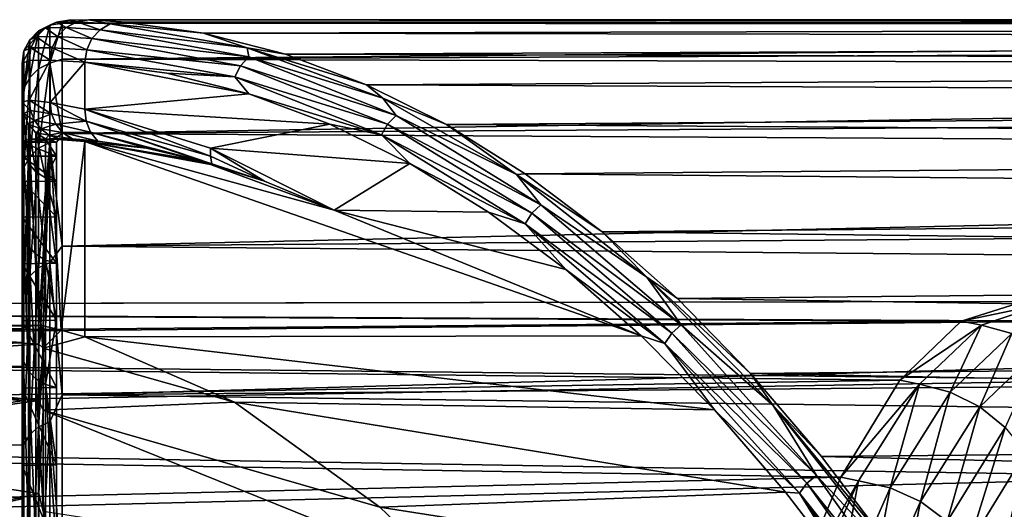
# Model space of a CAD drawing. Header units: metres. Extents: x -160 to 52, y -25 to 25.
# Tile 152 of 168: x 0.88 to 8.23, y 20.95 to 24.6. Entities that reach past the tile are written whole.
import ezdxf

# ---------------------------------------------------------------- set-up
doc = ezdxf.new("R2010")
doc.units = ezdxf.units.M
doc.layers.add('solid_509089_SW0001', color=7, linetype='CONTINUOUS')

msp = doc.modelspace()

# ---------------------------------------------------------------- linework, layer by layer
at = {"layer": 'solid_509089_SW0001'}
for points in [[(1.074857, 24.539177, 0.406308), (0.957349, 24.450935, 1.116523), (1.023816, 24.517271, 1.119552)], [(1.074857, 24.539177, 0.406308), (1.009165, 24.472795, 0.395521), (0.957349, 24.450935, 1.116523)], [(1.165358, 24.474873, -0.311196), (1.009165, 24.472795, 0.395521), (1.074857, 24.539177, 0.406308)], [(1.157706, 24.581701, 0.419186), (1.023816, 24.517271, 1.119552), (1.107563, 24.559814, 1.121494)], [(1.157706, 24.581701, 0.419186), (1.074857, 24.539177, 0.406308), (1.023816, 24.517271, 1.119552)], [(1.023816, 24.234762, 3.876368), (1.107563, 24.276815, 3.883095), (1.107563, 24.559814, 1.121494)], [(1.023816, 24.234762, 3.876368), (1.107563, 24.559814, 1.121494), (1.023816, 24.517271, 1.119552)], [(1.228913, 24.541214, -0.292818), (1.074857, 24.539177, 0.406308), (1.157706, 24.581701, 0.419186)], [(1.228913, 24.541214, -0.292818), (1.165358, 24.474873, -0.311196), (1.074857, 24.539177, 0.406308)], [(1.157706, 24.581701, 0.419186), (1.107563, 24.559814, 1.121494), (1.199999, 24.574394, 1.12216)], [(1.107563, 24.276815, 3.883095), (1.199999, 24.306707, 3.787358), (1.199999, 24.574394, 1.12216)], [(1.107563, 24.559814, 1.121494), (1.107563, 24.276815, 3.883095), (1.199999, 24.574394, 1.12216)], [(1.157706, 24.581701, 0.419186), (1.199999, 24.574394, 1.12216), (1.249585, 24.596191, 0.432979)], [(1.308919, 24.583912, -0.269279), (1.157706, 24.581701, 0.419186), (1.249585, 24.596191, 0.432979)], [(1.308919, 24.583912, -0.269279), (1.228913, 24.541214, -0.292818), (1.157706, 24.581701, 0.419186)], [(1.228913, 24.541214, -0.292818), (1.421885, 24.458973, -0.986023), (1.165358, 24.474873, -0.311196)], [(29.83452, 24.59849, 0.272934), (1.249585, 24.596191, 0.432979), (1.199999, 24.574394, 1.12216)], [(30.037287, 24.553604, 1.510217), (29.83452, 24.59849, 0.272934), (1.199999, 24.574394, 1.12216)], [(1.199999, 24.306707, 3.787358), (30.037287, 24.553604, 1.510217), (1.199999, 24.574394, 1.12216)], [(1.199999, 24.306707, 3.787358), (30.268959, 24.428495, 2.899792), (30.037287, 24.553604, 1.510217)], [(1.308919, 24.583912, -0.269279), (1.482003, 24.525204, -0.960384), (1.228913, 24.541214, -0.292818)], [(1.228913, 24.541214, -0.292818), (1.482003, 24.525204, -0.960384), (1.421885, 24.458973, -0.986023)], [(29.809113, 24.599728, 0.116522), (1.397618, 24.598803, -0.242959), (1.249585, 24.596191, 0.432979)], [(29.83452, 24.59849, 0.272934), (29.809113, 24.599728, 0.116522), (1.249585, 24.596191, 0.432979)], [(1.308919, 24.583912, -0.269279), (1.249585, 24.596191, 0.432979), (1.397618, 24.598803, -0.242959)], [(1.308919, 24.583912, -0.269279), (1.397618, 24.598803, -0.242959), (1.557355, 24.568243, -0.926803)], [(1.308919, 24.583912, -0.269279), (1.557355, 24.568243, -0.926803), (1.482003, 24.525204, -0.960384)], [(29.809113, 24.599728, 0.116522), (29.585135, 24.566851, -1.276717), (1.397618, 24.598803, -0.242959)], [(29.585135, 24.566851, -1.276717), (1.640352, 24.583946, -0.888668), (1.397618, 24.598803, -0.242959)], [(1.557355, 24.568243, -0.926803), (1.397618, 24.598803, -0.242959), (1.640352, 24.583946, -0.888668)], [(1.557355, 24.568243, -0.926803), (2.579342, 24.390305, -3.118462), (1.482003, 24.525204, -0.960384)], [(1.557355, 24.568243, -0.926803), (1.640352, 24.583946, -0.888668), (2.254411, 24.499523, -2.221143)], [(1.557355, 24.568243, -0.926803), (2.254411, 24.499523, -2.221143), (2.579342, 24.390305, -3.118462)], [(29.585135, 24.566851, -1.276717), (2.254411, 24.499523, -2.221143), (1.640352, 24.583946, -0.888668)], [(29.585135, 24.566851, -1.276717), (29.366129, 24.455231, -2.664942), (2.254411, 24.499523, -2.221143)], [(1.009165, 24.472795, 0.395521), (0.914682, 24.367315, 1.112704), (0.957349, 24.450935, 1.116523)], [(1.009165, 24.472795, 0.395521), (0.967083, 24.389076, 0.387887), (0.914682, 24.367315, 1.112704)], [(1.023816, 24.517271, 1.119552), (0.957349, 24.450935, 1.116523), (0.957349, 24.169191, 3.86588)], [(1.023816, 24.234762, 3.876368), (1.023816, 24.517271, 1.119552), (0.957349, 24.169191, 3.86588)], [(1.124451, 24.391361, -0.322623), (0.967083, 24.389076, 0.387887), (1.009165, 24.472795, 0.395521)], [(1.165358, 24.474873, -0.311196), (1.124451, 24.391361, -0.322623), (1.009165, 24.472795, 0.395521)], [(1.165358, 24.474873, -0.311196), (1.382783, 24.375925, -1.001255), (1.124451, 24.391361, -0.322623)], [(1.165358, 24.474873, -0.311196), (1.421885, 24.458973, -0.986023), (1.382783, 24.375925, -1.001255)], [(1.421885, 24.458973, -0.986023), (2.529871, 24.256573, -3.362108), (1.382783, 24.375925, -1.001255)], [(1.482003, 24.525204, -0.960384), (2.592462, 24.322351, -3.34177), (1.421885, 24.458973, -0.986023)], [(2.592462, 24.322351, -3.34177), (2.529871, 24.256573, -3.362108), (1.421885, 24.458973, -0.986023)], [(2.579342, 24.390305, -3.118462), (2.592462, 24.322351, -3.34177), (1.482003, 24.525204, -0.960384)], [(29.366129, 24.455231, -2.664942), (2.864122, 24.343143, -3.545631), (2.254411, 24.499523, -2.221143)], [(2.579342, 24.390305, -3.118462), (2.254411, 24.499523, -2.221143), (2.864122, 24.343143, -3.545631)], [(29.366129, 24.455231, -2.664942), (29.15279, 24.265387, -4.043664), (2.864122, 24.343143, -3.545631)], [(0.967083, 24.389076, 0.387887), (0.952739, 24.296236, 0.384167), (0.899999, 24.274708, 1.108475)], [(0.967083, 24.389076, 0.387887), (0.899999, 24.274708, 1.108475), (0.914682, 24.367315, 1.112704)], [(0.957349, 24.450935, 1.116523), (0.914682, 24.367315, 1.112704), (0.914682, 24.086536, 3.852659)], [(0.957349, 24.169191, 3.86588), (0.957349, 24.450935, 1.116523), (0.914682, 24.086536, 3.852659)], [(0.967083, 24.389076, 0.387887), (1.110187, 24.298798, -0.325995), (0.952739, 24.296236, 0.384167)], [(1.124451, 24.391361, -0.322623), (1.110187, 24.298798, -0.325995), (0.967083, 24.389076, 0.387887)], [(1.124451, 24.391361, -0.322623), (1.36846, 24.284142, -1.004616), (1.110187, 24.298798, -0.325995)], [(1.124451, 24.391361, -0.322623), (1.382783, 24.375925, -1.001255), (1.36846, 24.284142, -1.004616)], [(1.199999, 24.306707, 3.787358), (30.503407, 24.224701, 4.280662), (30.268959, 24.428495, 2.899792)], [(2.579342, 24.390305, -3.118462), (3.592372, 24.015863, -5.290911), (2.592462, 24.322351, -3.34177)], [(2.579342, 24.390305, -3.118462), (2.864122, 24.343143, -3.545631), (3.468681, 24.115566, -4.857944)], [(2.579342, 24.390305, -3.118462), (3.468681, 24.115566, -4.857944), (3.592372, 24.015863, -5.290911)], [(0.914682, 24.367315, 1.112704), (0.899999, 24.274708, 1.108475), (0.899999, 23.998743, 3.814214)], [(0.914682, 24.086536, 3.852659), (0.914682, 24.367315, 1.112704), (0.899999, 23.998743, 3.814214)], [(1.382783, 24.375925, -1.001255), (2.487669, 24.174091, -3.370691), (1.36846, 24.284142, -1.004616)], [(2.529871, 24.256573, -3.362108), (2.487669, 24.174091, -3.370691), (1.382783, 24.375925, -1.001255)], [(2.592462, 24.322351, -3.34177), (3.691485, 23.887115, -5.698634), (2.529871, 24.256573, -3.362108)], [(3.592372, 24.015863, -5.290911), (3.691485, 23.887115, -5.698634), (2.592462, 24.322351, -3.34177)], [(29.15279, 24.265387, -4.043664), (3.468681, 24.115566, -4.857944), (2.864122, 24.343143, -3.545631)], [(0.952739, 24.296236, 0.384167), (0.899999, 23.985188, 1.108475), (0.899999, 24.274708, 1.108475)], [(0.952794, 24.000008, 0.383792), (0.899999, 23.985188, 1.108475), (0.952739, 24.296236, 0.384167)], [(0.899999, 23.998743, 3.814214), (0.899999, 24.274708, 1.108475), (0.899999, 23.985188, 1.108475)], [(0.952794, 24.000008, 0.383792), (0.952739, 24.296236, 0.384167), (1.110187, 24.298798, -0.325995)], [(1.110406, 23.981764, -0.326726), (0.952794, 24.000008, 0.383792), (1.110187, 24.298798, -0.325995)], [(1.023816, 23.643265, 6.583761), (1.107563, 23.684294, 6.595186), (1.107563, 24.276815, 3.883095)], [(1.023816, 23.643265, 6.583761), (1.107563, 24.276815, 3.883095), (1.023816, 24.234762, 3.876368)], [(1.107563, 24.276815, 3.883095), (1.199999, 23.750834, 6.407651), (1.199999, 24.306707, 3.787358)], [(1.107563, 24.276815, 3.883095), (1.107563, 23.684294, 6.595186), (1.199999, 23.750834, 6.407651)], [(1.110406, 23.981764, -0.326726), (1.110187, 24.298798, -0.325995), (1.36846, 24.284142, -1.004616)], [(1.110406, 23.981764, -0.326726), (1.36846, 24.284142, -1.004616), (1.36846, 23.932808, -1.004616)], [(1.199999, 24.306707, 3.787358), (1.199999, 23.750834, 6.407651), (30.503407, 24.224701, 4.280662)], [(1.36846, 24.284142, -1.004616), (1.981334, 24.200819, -2.318929), (2.590641, 24.046658, -3.625593)], [(1.36846, 23.932808, -1.004616), (1.36846, 24.284142, -1.004616), (2.590641, 24.046658, -3.625593)], [(2.487669, 24.174091, -3.370691), (1.981334, 24.200819, -2.318929), (1.36846, 24.284142, -1.004616)], [(2.529871, 24.256573, -3.362108), (3.626431, 23.822313, -5.713688), (2.487669, 24.174091, -3.370691)], [(3.691485, 23.887115, -5.698634), (3.626431, 23.822313, -5.713688), (2.529871, 24.256573, -3.362108)], [(29.15279, 24.265387, -4.043664), (28.945631, 23.998098, -5.408465), (3.468681, 24.115566, -4.857944)], [(0.957349, 24.169191, 3.86588), (0.914682, 24.086536, 3.852659), (0.914682, 23.498657, 6.543493)], [(0.957349, 23.579296, 6.565948), (0.957349, 24.169191, 3.86588), (0.914682, 23.498657, 6.543493)], [(1.023816, 24.234762, 3.876368), (0.957349, 24.169191, 3.86588), (0.957349, 23.579296, 6.565948)], [(1.023816, 23.643265, 6.583761), (1.023816, 24.234762, 3.876368), (0.957349, 23.579296, 6.565948)], [(1.199999, 23.750834, 6.407651), (30.739569, 23.942823, 5.648128), (30.503407, 24.224701, 4.280662)], [(2.487669, 24.174091, -3.370691), (2.590641, 24.046658, -3.625593), (1.981334, 24.200819, -2.318929)], [(3.626431, 23.822313, -5.713688), (3.581139, 23.741056, -5.715645), (2.487669, 24.174091, -3.370691)], [(2.487669, 24.174091, -3.370691), (3.581139, 23.741056, -5.715645), (2.590641, 24.046658, -3.625593)], [(28.945631, 23.998098, -5.408465), (4.065368, 23.818026, -6.153193), (3.468681, 24.115566, -4.857944)], [(3.592372, 24.015863, -5.290911), (3.468681, 24.115566, -4.857944), (4.065368, 23.818026, -6.153193)], [(0.914682, 24.086536, 3.852659), (0.899999, 23.998743, 3.814214), (0.899999, 23.416931, 6.491355)], [(0.914682, 23.498657, 6.543493), (0.914682, 24.086536, 3.852659), (0.899999, 23.416931, 6.491355)], [(1.36846, 23.932808, -1.004616), (2.590641, 24.046658, -3.625593), (3.195497, 23.821997, -4.92271)], [(3.581139, 23.741056, -5.715645), (3.195497, 23.821997, -4.92271), (2.590641, 24.046658, -3.625593)], [(3.592372, 24.015863, -5.290911), (4.588701, 23.445808, -7.427547), (3.691485, 23.887115, -5.698634)], [(3.592372, 24.015863, -5.290911), (4.065368, 23.818026, -6.153193), (4.588701, 23.445808, -7.427547)], [(0.962923, 23.922211, 0.385455), (0.899999, 23.985188, 1.108475), (0.952794, 24.000008, 0.383792)], [(0.899999, 23.711185, 3.780873), (0.899999, 23.998743, 3.814214), (0.899999, 23.985188, 1.108475)], [(0.899999, 23.711185, 3.780873), (0.899999, 23.416931, 6.491355), (0.899999, 23.998743, 3.814214)], [(0.912205, 23.607153, 3.893569), (0.899999, 23.711185, 3.780873), (0.899999, 23.985188, 1.108475)], [(0.912205, 23.900576, 1.104565), (0.912205, 23.607153, 3.893569), (0.899999, 23.985188, 1.108475)], [(0.962923, 23.922211, 0.385455), (0.912205, 23.900576, 1.104565), (0.899999, 23.985188, 1.108475)], [(1.120388, 23.899082, -0.319433), (0.952794, 24.000008, 0.383792), (1.110406, 23.981764, -0.326726)], [(1.120388, 23.899082, -0.319433), (0.962923, 23.922211, 0.385455), (0.952794, 24.000008, 0.383792)], [(1.377596, 23.842699, -0.991141), (1.110406, 23.981764, -0.326726), (1.36846, 23.932808, -1.004616)], [(1.120388, 23.899082, -0.319433), (1.110406, 23.981764, -0.326726), (1.377596, 23.842699, -0.991141)], [(1.199999, 23.750834, 6.407651), (30.976509, 23.583778, 6.99754), (30.739569, 23.942823, 5.648128)], [(28.945631, 23.998098, -5.408465), (28.745134, 23.654392, -6.754992), (4.065368, 23.818026, -6.153193)], [(0.962923, 23.922211, 0.385455), (0.992669, 23.84973, 0.390015), (0.912205, 23.900576, 1.104565)], [(0.947876, 23.53031, 3.880894), (0.912205, 23.607153, 3.893569), (0.912205, 23.900576, 1.104565)], [(0.947876, 23.53031, 3.880894), (0.912205, 23.900576, 1.104565), (0.947875, 23.822777, 1.10097)], [(0.992669, 23.84973, 0.390015), (0.947875, 23.822777, 1.10097), (0.912205, 23.900576, 1.104565)], [(1.120388, 23.899082, -0.319433), (0.992669, 23.84973, 0.390015), (0.962923, 23.922211, 0.385455)], [(1.120388, 23.899082, -0.319433), (1.151924, 23.822794, -0.306004), (0.992669, 23.84973, 0.390015)], [(1.120388, 23.899082, -0.319433), (1.377596, 23.842699, -0.991141), (1.151924, 23.822794, -0.306004)], [(2.304803, 23.641735, -3.01261), (1.36846, 23.932808, -1.004616), (3.195497, 23.821997, -4.92271)], [(2.306076, 23.582148, -3.000783), (1.36846, 23.932808, -1.004616), (2.304803, 23.641735, -3.01261)], [(1.377596, 23.842699, -0.991141), (1.36846, 23.932808, -1.004616), (2.306076, 23.582148, -3.000783)], [(3.691485, 23.887115, -5.698634), (4.76923, 23.220776, -8.009865), (3.626431, 23.822313, -5.713688)], [(4.588701, 23.445808, -7.427547), (4.76923, 23.220776, -8.009865), (3.691485, 23.887115, -5.698634)], [(0.992669, 23.84973, 0.390015), (1.039999, 23.787531, 0.397122), (0.947875, 23.822777, 1.10097)], [(1.004103, 23.466545, 3.870378), (0.947876, 23.53031, 3.880894), (0.947875, 23.822777, 1.10097)], [(1.004103, 23.466545, 3.870378), (0.947875, 23.822777, 1.10097), (1.004103, 23.758219, 1.097986)], [(1.039999, 23.787531, 0.397122), (1.004103, 23.758219, 1.097986), (0.947875, 23.822777, 1.10097)], [(1.151924, 23.822794, -0.306004), (1.039999, 23.787531, 0.397122), (0.992669, 23.84973, 0.390015)], [(1.151924, 23.822794, -0.306004), (1.202569, 23.758863, -0.287495), (1.039999, 23.787531, 0.397122)], [(1.151924, 23.822794, -0.306004), (1.377596, 23.842699, -0.991141), (1.411211, 23.760984, -0.96711)], [(1.151924, 23.822794, -0.306004), (1.411211, 23.760984, -0.96711), (1.202569, 23.758863, -0.287495)], [(1.377596, 23.842699, -0.991141), (2.315351, 23.525993, -2.977844), (2.242522, 23.546448, -2.811535)], [(1.411211, 23.760984, -0.96711), (1.377596, 23.842699, -0.991141), (2.242522, 23.546448, -2.811535)], [(1.377596, 23.842699, -0.991141), (2.306076, 23.582148, -3.000783), (2.315351, 23.525993, -2.977844)], [(2.304803, 23.641735, -3.01261), (3.195497, 23.821997, -4.92271), (3.792912, 23.527792, -6.203871)], [(3.581139, 23.741056, -5.715645), (3.792912, 23.527792, -6.203871), (3.195497, 23.821997, -4.92271)], [(3.626431, 23.822313, -5.713688), (4.701731, 23.157486, -8.019676), (3.581139, 23.741056, -5.715645)], [(4.76923, 23.220776, -8.009865), (4.701731, 23.157486, -8.019676), (3.626431, 23.822313, -5.713688)], [(28.745134, 23.654392, -6.754992), (4.65196, 23.452085, -7.426965), (4.065368, 23.818026, -6.153193)], [(4.588701, 23.445808, -7.427547), (4.065368, 23.818026, -6.153193), (4.65196, 23.452085, -7.426965)], [(1.039999, 23.787531, 0.397122), (1.101676, 23.739876, 0.40629), (1.004103, 23.758219, 1.097986)], [(1.004103, 23.758219, 1.097986), (1.076302, 23.712168, 1.095858), (1.076302, 23.421059, 3.862875)], [(1.101676, 23.739876, 0.40629), (1.076302, 23.712168, 1.095858), (1.004103, 23.758219, 1.097986)], [(1.004103, 23.466545, 3.870378), (1.004103, 23.758219, 1.097986), (1.076302, 23.421059, 3.862875)], [(1.202569, 23.758863, -0.287495), (1.101676, 23.739876, 0.40629), (1.039999, 23.787531, 0.397122)], [(1.101676, 23.739876, 0.40629), (1.174237, 23.710043, 0.416943), (1.076302, 23.712168, 1.095858)], [(1.202569, 23.758863, -0.287495), (1.268861, 23.712215, -0.266003), (1.101676, 23.739876, 0.40629)], [(1.1758, 23.710415, 0.395184), (1.174237, 23.710043, 0.416943), (1.101676, 23.739876, 0.40629)], [(1.268861, 23.712215, -0.266003), (1.1758, 23.710415, 0.395184), (1.101676, 23.739876, 0.40629)], [(1.107563, 23.684294, 6.595186), (1.199999, 22.913364, 8.951974), (1.199999, 23.750834, 6.407651)], [(1.199999, 23.750834, 6.407651), (1.199999, 22.913364, 8.951974), (30.976509, 23.583778, 6.99754)], [(1.202569, 23.758863, -0.287495), (1.411211, 23.760984, -0.96711), (1.466173, 23.695278, -0.934762)], [(1.27558, 23.711849, -0.29688), (1.202569, 23.758863, -0.287495), (1.466173, 23.695278, -0.934762)], [(1.27558, 23.711849, -0.29688), (1.268861, 23.712215, -0.266003), (1.202569, 23.758863, -0.287495)], [(1.411211, 23.760984, -0.96711), (1.828477, 23.642374, -1.837959), (1.466173, 23.695278, -0.934762)], [(1.411211, 23.760984, -0.96711), (2.242522, 23.546448, -2.811535), (1.828477, 23.642374, -1.837959)], [(4.701731, 23.157486, -8.019676), (4.653373, 23.078125, -8.015059), (3.581139, 23.741056, -5.715645)], [(3.581139, 23.741056, -5.715645), (4.653373, 23.078125, -8.015059), (3.792912, 23.527792, -6.203871)], [(0.899999, 23.711185, 3.780873), (0.899999, 23.13518, 6.425078), (0.899999, 23.416931, 6.491355)], [(0.912205, 23.607153, 3.893569), (0.899999, 23.13518, 6.425078), (0.899999, 23.711185, 3.780873)], [(0.952577, 23.710577, 0.385333), (0.931201, 22.317598, 0.550759), (0.899999, 22.297407, 1.108475)], [(0.952577, 23.710577, 0.385333), (0.899999, 22.297407, 1.108475), (0.899999, 23.687786, 1.108475)], [(0.952577, 23.710577, 0.385333), (0.899999, 23.687786, 1.108475), (1.1758, 23.710415, 0.395184)], [(0.899999, 23.687786, 1.108475), (1.174237, 23.710043, 0.416943), (1.1758, 23.710415, 0.395184)], [(0.899999, 23.687786, 1.108475), (1.158247, 23.688421, 1.094817), (1.174237, 23.710043, 0.416943)], [(0.899999, 23.687786, 1.108475), (1.158247, 23.583582, 2.48085), (1.158247, 23.688421, 1.094817)], [(0.899999, 23.582159, 2.49438), (0.899999, 23.687786, 1.108475), (0.899999, 22.297407, 1.108475)], [(0.899999, 23.582159, 2.49438), (1.158247, 23.583582, 2.48085), (0.899999, 23.687786, 1.108475)], [(0.952577, 23.710577, 0.385333), (1.024543, 22.322769, -0.000548), (0.931201, 22.317598, 0.550759)], [(0.952577, 23.710577, 0.385333), (1.1758, 23.710415, 0.395184), (1.268861, 23.712215, -0.266003)], [(0.952577, 23.710577, 0.385333), (1.268861, 23.712215, -0.266003), (1.27558, 23.711849, -0.29688)], [(1.109462, 23.7115, -0.323569), (0.952577, 23.710577, 0.385333), (1.27558, 23.711849, -0.29688)], [(1.109462, 23.7115, -0.323569), (1.024543, 22.322769, -0.000548), (0.952577, 23.710577, 0.385333)], [(1.023816, 22.750322, 9.207212), (1.107563, 22.789801, 9.223189), (1.107563, 23.684294, 6.595186)], [(1.023816, 22.750322, 9.207212), (1.107563, 23.684294, 6.595186), (1.023816, 23.643265, 6.583761)], [(1.109462, 23.7115, -0.323569), (1.041023, 22.321688, -0.070658), (1.024543, 22.322769, -0.000548)], [(1.109462, 23.7115, -0.323569), (1.057903, 22.318949, -0.138164), (1.041023, 22.321688, -0.070658)], [(1.109462, 23.7115, -0.323569), (1.19296, 22.286247, -0.577877), (1.057903, 22.318949, -0.138164)], [(1.158247, 23.583582, 2.48085), (1.076302, 23.712168, 1.095858), (1.158247, 23.688421, 1.094817)], [(1.174237, 23.710043, 0.416943), (1.158247, 23.688421, 1.094817), (1.076302, 23.712168, 1.095858)], [(1.158247, 23.583582, 2.48085), (1.076302, 23.421059, 3.862875), (1.076302, 23.712168, 1.095858)], [(1.107563, 23.684294, 6.595186), (1.107563, 22.789801, 9.223189), (1.199999, 22.913364, 8.951974)], [(1.109462, 23.7115, -0.323569), (1.27558, 23.711849, -0.29688), (1.466173, 23.695278, -0.934762)], [(1.109462, 23.7115, -0.323569), (1.36846, 23.692419, -1.004616), (1.19296, 22.286247, -0.577877)], [(1.109462, 23.7115, -0.323569), (1.466173, 23.695278, -0.934762), (1.36846, 23.692419, -1.004616)], [(1.36846, 23.692419, -1.004616), (1.36846, 22.23678, -1.004616), (1.19296, 22.286247, -0.577877)], [(1.828477, 23.642374, -1.837959), (1.36846, 23.692419, -1.004616), (1.466173, 23.695278, -0.934762)], [(1.36846, 23.692419, -1.004616), (5.518731, 22.24577, -9.904901), (1.36846, 22.23678, -1.004616)], [(1.36846, 23.692419, -1.004616), (3.229491, 23.181541, -4.995611), (5.518731, 22.24577, -9.904901)], [(1.36846, 23.692419, -1.004616), (2.305151, 23.521471, -3.013357), (3.229491, 23.181541, -4.995611)], [(2.315351, 23.525993, -2.977844), (2.305151, 23.521471, -3.013357), (1.36846, 23.692419, -1.004616)], [(2.242522, 23.546448, -2.811535), (1.36846, 23.692419, -1.004616), (1.828477, 23.642374, -1.837959)], [(2.315351, 23.525993, -2.977844), (1.36846, 23.692419, -1.004616), (2.242522, 23.546448, -2.811535)], [(28.745134, 23.654392, -6.754992), (28.551838, 23.235535, -8.078994), (4.65196, 23.452085, -7.426965)], [(0.912205, 23.607153, 3.893569), (0.912205, 22.989408, 6.629081), (0.899999, 23.13518, 6.425078)], [(0.899999, 23.582159, 2.49438), (1.158247, 23.397562, 3.859284), (1.158247, 23.583582, 2.48085)], [(0.899999, 23.395456, 3.871737), (0.899999, 23.582159, 2.49438), (0.899999, 22.297407, 1.108475)], [(0.899999, 23.395456, 3.871737), (1.158247, 23.397562, 3.859284), (0.899999, 23.582159, 2.49438)], [(0.947876, 22.914576, 6.607502), (0.912205, 22.989408, 6.629081), (0.912205, 23.607153, 3.893569)], [(0.947876, 23.53031, 3.880894), (0.947876, 22.914576, 6.607502), (0.912205, 23.607153, 3.893569)], [(0.957349, 23.579296, 6.565948), (0.914682, 23.498657, 6.543493), (0.914682, 22.611174, 9.150899)], [(0.95735, 22.688768, 9.182302), (0.957349, 23.579296, 6.565948), (0.914682, 22.611174, 9.150899)], [(1.023816, 23.643265, 6.583761), (0.957349, 23.579296, 6.565948), (0.95735, 22.688768, 9.182302)], [(1.023816, 22.750322, 9.207212), (1.023816, 23.643265, 6.583761), (0.95735, 22.688768, 9.182302)], [(1.158247, 23.583582, 2.48085), (1.158247, 23.397562, 3.859284), (1.076302, 23.421059, 3.862875)], [(1.199999, 22.913364, 8.951974), (31.213343, 23.148767, 8.324346), (30.976509, 23.583778, 6.99754)], [(3.229491, 23.181541, -4.995611), (2.304803, 23.641735, -3.01261), (3.792912, 23.527792, -6.203871)], [(2.709227, 23.397072, -3.862251), (2.304803, 23.641735, -3.01261), (3.229491, 23.181541, -4.995611)], [(2.709227, 23.397072, -3.862251), (2.306076, 23.582148, -3.000783), (2.304803, 23.641735, -3.01261)], [(2.709227, 23.397072, -3.862251), (2.315351, 23.525993, -2.977844), (2.306076, 23.582148, -3.000783)], [(1.004103, 22.852478, 6.589596), (0.947876, 22.914576, 6.607502), (0.947876, 23.53031, 3.880894)], [(1.004103, 23.466545, 3.870378), (1.004103, 22.852478, 6.589596), (0.947876, 23.53031, 3.880894)], [(2.709227, 23.397072, -3.862251), (2.305151, 23.521471, -3.013357), (2.315351, 23.525993, -2.977844)], [(2.709227, 23.397072, -3.862251), (3.229491, 23.181541, -4.995611), (2.305151, 23.521471, -3.013357)], [(3.229491, 23.181541, -4.995611), (3.792912, 23.527792, -6.203871), (4.380431, 23.165909, -7.463808)], [(4.653373, 23.078125, -8.015059), (4.380431, 23.165909, -7.463808), (3.792912, 23.527792, -6.203871)], [(0.914682, 23.498657, 6.543493), (0.899999, 23.416931, 6.491355), (0.899999, 22.534166, 9.093939)], [(0.914682, 22.611174, 9.150899), (0.914682, 23.498657, 6.543493), (0.899999, 22.534166, 9.093939)], [(1.004103, 23.466545, 3.870378), (1.076302, 23.421059, 3.862875), (1.076303, 22.808184, 6.576824)], [(1.004103, 23.466545, 3.870378), (1.076303, 22.808184, 6.576824), (1.004103, 22.852478, 6.589596)], [(4.588701, 23.445808, -7.427547), (4.65196, 23.452085, -7.426965), (5.227018, 23.01956, -8.675253)], [(4.588701, 23.445808, -7.427547), (5.561365, 22.681768, -9.51343), (4.76923, 23.220776, -8.009865)], [(4.588701, 23.445808, -7.427547), (5.227018, 23.01956, -8.675253), (5.561365, 22.681768, -9.51343)], [(28.551838, 23.235535, -8.078994), (5.227018, 23.01956, -8.675253), (4.65196, 23.452085, -7.426965)], [(0.899999, 23.13518, 6.425078), (0.899999, 22.534166, 9.093939), (0.899999, 23.416931, 6.491355)], [(0.899999, 23.395456, 3.871737), (1.158247, 23.131128, 5.224064), (1.158247, 23.397562, 3.859284)], [(0.899999, 23.128511, 5.23569), (0.899999, 23.395456, 3.871737), (0.899999, 22.297407, 1.108475)], [(0.899999, 23.128511, 5.23569), (1.158247, 23.131128, 5.224064), (0.899999, 23.395456, 3.871737)], [(1.158247, 22.785511, 6.569661), (1.076303, 22.808184, 6.576824), (1.076302, 23.421059, 3.862875)], [(1.158247, 23.131128, 5.224064), (1.158247, 22.785511, 6.569661), (1.076302, 23.421059, 3.862875)], [(1.158247, 23.397562, 3.859284), (1.158247, 23.131128, 5.224064), (1.076302, 23.421059, 3.862875)], [(4.76923, 23.220776, -8.009865), (5.81682, 22.325586, -10.256429), (4.701731, 23.157486, -8.019676)], [(5.561365, 22.681768, -9.51343), (5.81682, 22.325586, -10.256429), (4.76923, 23.220776, -8.009865)], [(28.551838, 23.235535, -8.078994), (28.36611, 22.743011, -9.376332), (5.227018, 23.01956, -8.675253)], [(0.899999, 23.13518, 6.425078), (0.899999, 22.262167, 8.99514), (0.899999, 22.534166, 9.093939)], [(0.912205, 22.989408, 6.629081), (0.899999, 22.262167, 8.99514), (0.899999, 23.13518, 6.425078)], [(1.199999, 22.913364, 8.951974), (31.449116, 22.639286, 9.624077), (31.213343, 23.148767, 8.324346)], [(3.229491, 23.181541, -4.995611), (4.956474, 22.737757, -8.699137), (5.518731, 22.24577, -9.904901)], [(3.229491, 23.181541, -4.995611), (4.380431, 23.165909, -7.463808), (4.956474, 22.737757, -8.699137)], [(4.653373, 23.078125, -8.015059), (4.956474, 22.737757, -8.699137), (4.380431, 23.165909, -7.463808)], [(4.701731, 23.157486, -8.019676), (5.746905, 22.264362, -10.26106), (4.653373, 23.078125, -8.015059)], [(5.81682, 22.325586, -10.256429), (5.746905, 22.264362, -10.26106), (4.701731, 23.157486, -8.019676)], [(0.899999, 23.128511, 5.23569), (1.158247, 22.785511, 6.569661), (1.158247, 23.131128, 5.224064)], [(0.899999, 22.782305, 6.580771), (0.899999, 23.128511, 5.23569), (0.899999, 22.297407, 1.108475)], [(0.899999, 22.782305, 6.580771), (1.158247, 22.785511, 6.569661), (0.899999, 23.128511, 5.23569)], [(5.746905, 22.264362, -10.26106), (5.695519, 22.18759, -10.249949), (4.653373, 23.078125, -8.015059)], [(4.653373, 23.078125, -8.015059), (5.695519, 22.18759, -10.249949), (4.956474, 22.737757, -8.699137)], [(0.912205, 22.989408, 6.629081), (0.912205, 22.055824, 9.27352), (0.899999, 22.262167, 8.99514)], [(0.947876, 21.98403, 9.243334), (0.912205, 22.055824, 9.27352), (0.912205, 22.989408, 6.629081)], [(0.947876, 22.914576, 6.607502), (0.947876, 21.98403, 9.243334), (0.912205, 22.989408, 6.629081)], [(28.36611, 22.743011, -9.376332), (5.788455, 22.522619, -9.894027), (5.227018, 23.01956, -8.675253)], [(5.561365, 22.681768, -9.51343), (5.227018, 23.01956, -8.675253), (5.788455, 22.522619, -9.894027)], [(1.004103, 21.924456, 9.218285), (0.947876, 21.98403, 9.243334), (0.947876, 22.914576, 6.607502)], [(1.004103, 22.852478, 6.589596), (1.004103, 21.924456, 9.218285), (0.947876, 22.914576, 6.607502)], [(1.107563, 22.789801, 9.223189), (1.199999, 21.804228, 11.39016), (1.199999, 22.913364, 8.951974)], [(1.199999, 22.913364, 8.951974), (1.199999, 21.804228, 11.39016), (31.449116, 22.639286, 9.624077)], [(1.004103, 22.852478, 6.589596), (1.076303, 22.808184, 6.576824), (1.076303, 21.88196, 9.200417)], [(1.004103, 22.852478, 6.589596), (1.076303, 21.88196, 9.200417), (1.004103, 21.924456, 9.218285)], [(0.899999, 22.782305, 6.580771), (1.158247, 22.361032, 7.894567), (1.158247, 22.785511, 6.569661)], [(0.899999, 22.357265, 7.905131), (0.899999, 22.782305, 6.580771), (0.899999, 22.297407, 1.108475)], [(0.899999, 22.357265, 7.905131), (1.158247, 22.361032, 7.894567), (0.899999, 22.782305, 6.580771)], [(1.023816, 21.567316, 11.713274), (1.107563, 21.60474, 11.7336), (1.107563, 22.789801, 9.223189)], [(1.023816, 21.567316, 11.713274), (1.107563, 22.789801, 9.223189), (1.023816, 22.750322, 9.207212)], [(1.158247, 22.361032, 7.894567), (1.076303, 21.88196, 9.200417), (1.076303, 22.808184, 6.576824)], [(1.158247, 22.785511, 6.569661), (1.158247, 22.361032, 7.894567), (1.076303, 22.808184, 6.576824)], [(1.107563, 22.789801, 9.223189), (1.107563, 21.60474, 11.7336), (1.199999, 21.804228, 11.39016)], [(1.023816, 22.750322, 9.207212), (0.95735, 22.688768, 9.182302), (0.95735, 21.508963, 11.681582)], [(1.023816, 21.567316, 11.713274), (1.023816, 22.750322, 9.207212), (0.95735, 21.508963, 11.681582)], [(5.695519, 22.18759, -10.249949), (5.518731, 22.24577, -9.904901), (4.956474, 22.737757, -8.699137)], [(28.36611, 22.743011, -9.376332), (28.188261, 22.178534, -10.642973), (5.788455, 22.522619, -9.894027)], [(0.95735, 22.688768, 9.182302), (0.914682, 22.611174, 9.150899), (0.914682, 21.435404, 11.641632)], [(0.95735, 21.508963, 11.681582), (0.95735, 22.688768, 9.182302), (0.914682, 21.435404, 11.641632)], [(1.199999, 21.804228, 11.39016), (31.682596, 22.057137, 10.892331), (31.449116, 22.639286, 9.624077)], [(5.561365, 22.681768, -9.51343), (6.503399, 21.725962, -11.53363), (5.81682, 22.325586, -10.256429)], [(5.561365, 22.681768, -9.51343), (5.788455, 22.522619, -9.894027), (6.334354, 21.963758, -11.079416)], [(5.561365, 22.681768, -9.51343), (6.334354, 21.963758, -11.079416), (6.503399, 21.725962, -11.53363)], [(0.914682, 22.611174, 9.150899), (0.899999, 22.534166, 9.093939), (0.899999, 21.363783, 11.579238)], [(0.914682, 21.435404, 11.641632), (0.914682, 22.611174, 9.150899), (0.899999, 21.363783, 11.579238)], [(-13.644179, 22.461933, 227.1492), (8.369705, 22.5, 223.894989), (7.904794, 22.353182, 221.374237)], [(-13.644179, 22.461933, 227.1492), (-13.110453, 22.461933, 229.710709), (8.369705, 22.5, 223.894989)], [(-13.110453, 22.461933, 229.710709), (8.836377, 22.354002, 226.41539), (8.369705, 22.5, 223.894989)], [(0.899999, 22.262167, 8.99514), (0.899999, 21.363783, 11.579238), (0.899999, 22.534166, 9.093939)], [(28.188261, 22.178534, -10.642973), (6.334354, 21.963758, -11.079416), (5.788455, 22.522619, -9.894027)], [(7.904794, 22.353182, 221.374237), (8.369705, 22.5, 223.894989), (8.52554, 22.483032, 223.710495)], [(7.904794, 22.353182, 221.374237), (8.52554, 22.483032, 223.710495), (8.056872, 22.324949, 221.224503)], [(8.28301, 22.261791, 221.191177), (8.056872, 22.324949, 221.224503), (8.52554, 22.483032, 223.710495)], [(-14.174296, 22.158175, 224.605011), (-13.644179, 22.461933, 227.1492), (7.904794, 22.353182, 221.374237)], [(-13.110453, 22.461933, 229.710709), (-12.580336, 22.158175, 232.254883), (8.836377, 22.354002, 226.41539)], [(-14.174296, 22.158175, 224.605011), (7.904794, 22.353182, 221.374237), (7.448176, 21.915455, 218.885849)], [(-12.580336, 22.158175, 232.254883), (9.29794, 21.917097, 228.902832), (8.836377, 22.354002, 226.41539)], [(1.024543, 22.182352, -2.499863), (-1.4, 22.025314, -3.883657), (-1.4, 22.327217, -1.300596)], [(1.024543, 22.322769, -0.000548), (-1.4, 22.327217, -1.300596), (-1.4, 22.327217, 1.300596)], [(1.024543, 22.322769, -0.000548), (1.024543, 22.182352, -2.499863), (-1.4, 22.327217, -1.300596)], [(0.899999, 22.194477, 2.410059), (-1.4, 22.327217, 1.300596), (-1.4, 22.025314, 3.883657)], [(0.931201, 22.317598, 0.550759), (1.024543, 22.322769, -0.000548), (-1.4, 22.327217, 1.300596)], [(0.899999, 22.297407, 1.108475), (0.931201, 22.317598, 0.550759), (-1.4, 22.327217, 1.300596)], [(0.899999, 22.194477, 2.410059), (0.899999, 22.297407, 1.108475), (-1.4, 22.327217, 1.300596)], [(0.899999, 22.357265, 7.905131), (1.158247, 21.859978, 9.191371), (1.158247, 22.361032, 7.894567)], [(0.899999, 22.357265, 7.905131), (0.899999, 22.297407, 1.108475), (0.899999, 22.194477, 2.410059)], [(0.899999, 22.357265, 7.905131), (0.899999, 22.194477, 2.410059), (0.899999, 22.015636, 3.703219)], [(0.899999, 21.855902, 9.201059), (0.899999, 22.357265, 7.905131), (0.899999, 22.015636, 3.703219)], [(0.899999, 21.855902, 9.201059), (1.158247, 21.859978, 9.191371), (0.899999, 22.357265, 7.905131)], [(1.158247, 22.361032, 7.894567), (1.158247, 21.859978, 9.191371), (1.076303, 21.88196, 9.200417)], [(5.81682, 22.325586, -10.256429), (6.825023, 21.204865, -12.418527), (5.746905, 22.264362, -10.26106)], [(6.503399, 21.725962, -11.53363), (6.825023, 21.204865, -12.418527), (5.81682, 22.325586, -10.256429)], [(7.448176, 21.915455, 218.885849), (7.904794, 22.353182, 221.374237), (8.056872, 22.324949, 221.224503)], [(0.899999, 22.262167, 8.99514), (0.899999, 21.105042, 11.44966), (0.899999, 21.363783, 11.579238)], [(0.912205, 22.055824, 9.27352), (0.899999, 21.105042, 11.44966), (0.899999, 22.262167, 8.99514)], [(1.041023, 22.321688, -0.070658), (1.024543, 22.182352, -2.499863), (1.024543, 22.322769, -0.000548)], [(1.041023, 22.321688, -0.070658), (1.057903, 22.318949, -0.138164), (1.024543, 22.182352, -2.499863)], [(1.024543, 22.182352, -2.499863), (1.057903, 22.318949, -0.138164), (1.057903, 22.153244, -2.718143)], [(1.057903, 22.153244, -2.718143), (1.057903, 22.318949, -0.138164), (1.19296, 22.286247, -0.577877)], [(1.057903, 22.153244, -2.718143), (1.19296, 22.286247, -0.577877), (1.36846, 22.23678, -1.004616)], [(5.746905, 22.264362, -10.26106), (6.752736, 21.146278, -12.418071), (5.695519, 22.18759, -10.249949)], [(6.825023, 21.204865, -12.418527), (6.752736, 21.146278, -12.418071), (5.746905, 22.264362, -10.26106)], [(7.448176, 21.915455, 218.885849), (8.056872, 22.324949, 221.224503), (7.592979, 21.883553, 218.771561)], [(7.823599, 21.824972, 218.74408), (7.592979, 21.883553, 218.771561), (8.056872, 22.324949, 221.224503)], [(8.28301, 22.261791, 221.191177), (7.823599, 21.824972, 218.74408), (8.056872, 22.324949, 221.224503)], [(8.042977, 21.71525, 218.731216), (7.823599, 21.824972, 218.74408), (8.28301, 22.261791, 221.191177)], [(8.496101, 22.147182, 221.166779), (8.042977, 21.71525, 218.731216), (8.28301, 22.261791, 221.191177)], [(0.899999, 22.015636, 3.703219), (0.899999, 22.194477, 2.410059), (-1.4, 22.025314, 3.883657)], [(1.024543, 22.182352, -2.499863), (1.024543, 21.762987, -4.967741), (-1.4, 22.025314, -3.883657)], [(1.024543, 22.182352, -2.499863), (1.057903, 22.153244, -2.718143), (1.024543, 21.762987, -4.967741)], [(1.057903, 22.153244, -2.718143), (1.36846, 22.23678, -1.004616), (2.485226, 21.751623, -3.399529)], [(5.518731, 22.24577, -9.904901), (6.065315, 21.692886, -11.077055), (1.36846, 22.23678, -1.004616)], [(6.065315, 21.692886, -11.077055), (2.485226, 21.751623, -3.399529), (1.36846, 22.23678, -1.004616)], [(5.695519, 22.18759, -10.249949), (6.065315, 21.692886, -11.077055), (5.518731, 22.24577, -9.904901)], [(6.752736, 21.146278, -12.418071), (6.698375, 21.072815, -12.40058), (5.695519, 22.18759, -10.249949)], [(5.695519, 22.18759, -10.249949), (6.698375, 21.072815, -12.40058), (6.065315, 21.692886, -11.077055)], [(-14.693637, 21.554764, 222.112564), (-14.174296, 22.158175, 224.605011), (7.448176, 21.915455, 218.885849)], [(-12.580336, 22.158175, 232.254883), (-12.060996, 21.554764, 234.747345), (9.29794, 21.917097, 228.902832)], [(1.024543, 21.762987, -4.967741), (1.057903, 22.153244, -2.718143), (1.057903, 21.69031, -5.261653)], [(1.057903, 21.69031, -5.261653), (1.057903, 22.153244, -2.718143), (2.485226, 21.751623, -3.399529)], [(28.188261, 22.178534, -10.642973), (28.018583, 21.544016, -11.874997), (6.334354, 21.963758, -11.079416)], [(8.23395, 21.560797, 218.734482), (8.042977, 21.71525, 218.731216), (8.496101, 22.147182, 221.166779)], [(0.912205, 22.055824, 9.27352), (0.912205, 20.819231, 11.790556), (0.899999, 21.105042, 11.44966)], [(0.947876, 20.751461, 11.752176), (0.912205, 20.819231, 11.790556), (0.912205, 22.055824, 9.27352)], [(0.947876, 21.98403, 9.243334), (0.947876, 20.751461, 11.752176), (0.912205, 22.055824, 9.27352)], [(1.199999, 21.804228, 11.39016), (31.912785, 21.404381, 12.124875), (31.682596, 22.057137, 10.892331)], [(1.024543, 21.762987, -4.967741), (-1.4, 21.42555, -6.414197), (-1.4, 22.025314, -3.883657)], [(0.899999, 21.761471, 4.984069), (-1.4, 22.025314, 3.883657), (-1.4, 21.42555, 6.414197)], [(0.899999, 21.761471, 4.984069), (0.899999, 22.015636, 3.703219), (-1.4, 22.025314, 3.883657)], [(0.899999, 21.855902, 9.201059), (0.899999, 22.015636, 3.703219), (0.899999, 21.761471, 4.984069)], [(1.004103, 20.695227, 11.720329), (0.947876, 20.751461, 11.752176), (0.947876, 21.98403, 9.243334)], [(1.004103, 21.924456, 9.218285), (1.004103, 20.695227, 11.720329), (0.947876, 21.98403, 9.243334)], [(28.018583, 21.544016, -11.874997), (6.863497, 21.345621, -12.228026), (6.334354, 21.963758, -11.079416)], [(6.503399, 21.725962, -11.53363), (6.334354, 21.963758, -11.079416), (6.863497, 21.345621, -12.228026)], [(-14.693637, 21.554764, 222.112564), (7.448176, 21.915455, 218.885849), (7.007269, 21.192522, 216.46196)], [(-12.060996, 21.554764, 234.747345), (9.748234, 21.194992, 231.324905), (9.29794, 21.917097, 228.902832)], [(1.004103, 21.924456, 9.218285), (1.076303, 21.88196, 9.200417), (1.076303, 20.655113, 11.697611)], [(1.004103, 21.924456, 9.218285), (1.076303, 20.655113, 11.697611), (1.004103, 20.695227, 11.720329)], [(7.007269, 21.192522, 216.46196), (7.448176, 21.915455, 218.885849), (7.592979, 21.883553, 218.771561)], [(0.899999, 21.855902, 9.201059), (1.158247, 21.283947, 10.456269), (1.158247, 21.859978, 9.191371)], [(0.899999, 21.855902, 9.201059), (0.899999, 21.761471, 4.984069), (0.899999, 21.432808, 6.248021)], [(0.899999, 21.279606, 10.465063), (0.899999, 21.855902, 9.201059), (0.899999, 21.432808, 6.248021)], [(0.899999, 21.279606, 10.465063), (1.158247, 21.283947, 10.456269), (0.899999, 21.855902, 9.201059)], [(1.158247, 20.63447, 11.685826), (1.076303, 20.655113, 11.697611), (1.076303, 21.88196, 9.200417)], [(1.158247, 21.283947, 10.456269), (1.158247, 20.63447, 11.685826), (1.076303, 21.88196, 9.200417)], [(1.158247, 21.859978, 9.191371), (1.158247, 21.283947, 10.456269), (1.076303, 21.88196, 9.200417)], [(7.007269, 21.192522, 216.46196), (7.592979, 21.883553, 218.771561), (7.139758, 21.164305, 216.382675)], [(7.374993, 21.111973, 216.359924), (7.139758, 21.164305, 216.382675), (7.592979, 21.883553, 218.771561)], [(7.823599, 21.824972, 218.74408), (7.374993, 21.111973, 216.359924), (7.592979, 21.883553, 218.771561)], [(7.601027, 21.00942, 216.357452), (7.374993, 21.111973, 216.359924), (7.823599, 21.824972, 218.74408)], [(8.042977, 21.71525, 218.731216), (7.601027, 21.00942, 216.357452), (7.823599, 21.824972, 218.74408)], [(1.024543, 21.762987, -4.967741), (1.024543, 21.069948, -7.37315), (-1.4, 21.42555, -6.414197)], [(0.899999, 21.432808, 6.248021), (0.899999, 21.761471, 4.984069), (-1.4, 21.42555, 6.414197)], [(1.024543, 21.762987, -4.967741), (1.057903, 21.69031, -5.261653), (1.024543, 21.069948, -7.37315)], [(1.057903, 21.69031, -5.261653), (2.485226, 21.751623, -3.399529), (3.569118, 20.968699, -5.723942)], [(1.107563, 21.60474, 11.7336), (1.199999, 20.436575, 13.6933), (1.199999, 21.804228, 11.39016)], [(1.199999, 21.804228, 11.39016), (1.199999, 20.436575, 13.6933), (31.912785, 21.404381, 12.124875)], [(6.59503, 21.081097, -12.213034), (3.569118, 20.968699, -5.723942), (2.485226, 21.751623, -3.399529)], [(6.065315, 21.692886, -11.077055), (6.59503, 21.081097, -12.213034), (2.485226, 21.751623, -3.399529)], [(1.024543, 21.069948, -7.37315), (1.057903, 21.69031, -5.261653), (1.057903, 20.936356, -7.734568)], [(1.057903, 21.69031, -5.261653), (3.569118, 20.968699, -5.723942), (4.095542, 20.467524, -6.852864)], [(1.057903, 20.936356, -7.734568), (1.057903, 21.69031, -5.261653), (4.095542, 20.467524, -6.852864)], [(6.698375, 21.072815, -12.40058), (6.59503, 21.081097, -12.213034), (6.065315, 21.692886, -11.077055)], [(6.503399, 21.725962, -11.53363), (7.407229, 20.581678, -13.4719), (6.825023, 21.204865, -12.418527)], [(6.503399, 21.725962, -11.53363), (6.863497, 21.345621, -12.228026), (7.374095, 20.671219, -13.336448)], [(6.503399, 21.725962, -11.53363), (7.374095, 20.671219, -13.336448), (7.407229, 20.581678, -13.4719)], [(7.800267, 20.862551, 216.376221), (7.601027, 21.00942, 216.357452), (8.042977, 21.71525, 218.731216)], [(8.23395, 21.560797, 218.734482), (7.800267, 20.862551, 216.376221), (8.042977, 21.71525, 218.731216)], [(1.023816, 20.109331, 14.069993), (1.107563, 20.144226, 14.094408), (1.107563, 21.60474, 11.7336)], [(1.023816, 20.109331, 14.069993), (1.107563, 21.60474, 11.7336), (1.023816, 21.567316, 11.713274)], [(1.107563, 21.60474, 11.7336), (1.107563, 20.144226, 14.094408), (1.199999, 20.436575, 13.6933)], [(-15.195175, 20.659863, 219.705536), (-14.693637, 21.554764, 222.112564), (7.007269, 21.192522, 216.46196)], [(-12.060996, 21.554764, 234.747345), (-11.559457, 20.659863, 237.154373), (9.748234, 21.194992, 231.324905)], [(1.023816, 21.567316, 11.713274), (0.95735, 21.508963, 11.681582), (0.95735, 20.054922, 14.031925)], [(1.023816, 20.109331, 14.069993), (1.023816, 21.567316, 11.713274), (0.95735, 20.054922, 14.031925)], [(28.018583, 21.544016, -11.874997), (27.857319, 20.841562, -13.068644), (6.863497, 21.345621, -12.228026)], [(7.959053, 20.683777, 216.414063), (7.800267, 20.862551, 216.376221), (8.23395, 21.560797, 218.734482)], [(8.383523, 21.374603, 218.753052), (7.959053, 20.683777, 216.414063), (8.23395, 21.560797, 218.734482)], [(0.95735, 21.508963, 11.681582), (0.914682, 21.435404, 11.641632), (0.914683, 19.986336, 13.983937)], [(0.95735, 20.054922, 14.031925), (0.95735, 21.508963, 11.681582), (0.914683, 19.986336, 13.983937)], [(0.899999, 21.030716, 7.490787), (0.899999, 21.432808, 6.248021), (-1.4, 21.42555, 6.414197)], [(1.024543, 21.069948, -7.37315), (-1.4, 20.535891, -8.858519), (-1.4, 21.42555, -6.414197)], [(0.899999, 21.030716, 7.490787), (-1.4, 21.42555, 6.414197), (-1.4, 20.535891, 8.858519)], [(0.914682, 21.435404, 11.641632), (0.899999, 21.363783, 11.579238), (0.9, 19.921976, 13.91417)], [(0.899999, 21.279606, 10.465063), (0.899999, 21.432808, 6.248021), (0.899999, 21.030716, 7.490787)], [(0.914683, 19.986336, 13.983937), (0.914682, 21.435404, 11.641632), (0.9, 19.921976, 13.91417)], [(1.199999, 20.436575, 13.6933), (32.13871, 20.683365, 13.317604), (31.912785, 21.404381, 12.124875)], [(8.265422, 20.846319, 217.557388), (7.959053, 20.683777, 216.414063), (8.383523, 21.374603, 218.753052)], [(0.899999, 21.105042, 11.44966), (0.9, 19.921976, 13.91417), (0.899999, 21.363783, 11.579238)], [(27.857319, 20.841562, -13.068644), (7.374095, 20.671219, -13.336448), (6.863497, 21.345621, -12.228026)], [(0.899999, 21.279606, 10.465063), (1.158247, 20.63447, 11.685826), (1.158247, 21.283947, 10.456269)], [(0.899999, 20.629808, 11.694054), (0.899999, 21.279606, 10.465063), (0.899999, 21.030716, 7.490787)], [(0.899999, 20.629808, 11.694054), (1.158247, 20.63447, 11.685826), (0.899999, 21.279606, 10.465063)], [(-15.195175, 20.659863, 219.705536), (7.007269, 21.192522, 216.46196), (6.589722, 20.193827, 214.133759)], [(-11.559457, 20.659863, 237.154373), (10.181238, 20.197098, 233.650162), (9.748234, 21.194992, 231.324905)], [(6.589722, 20.193827, 214.133759), (7.007269, 21.192522, 216.46196), (7.139758, 21.164305, 216.382675)], [(6.589722, 20.193827, 214.133759), (7.139758, 21.164305, 216.382675), (6.70218, 20.176214, 214.088409)], [(6.942091, 20.132055, 214.068588), (6.70218, 20.176214, 214.088409), (7.139758, 21.164305, 216.382675)], [(6.825023, 21.204865, -12.418527), (7.783935, 19.863367, -14.47492), (6.752736, 21.146278, -12.418071)], [(7.407229, 20.581678, -13.4719), (7.783935, 19.863367, -14.47492), (6.825023, 21.204865, -12.418527)], [(7.374993, 21.111973, 216.359924), (6.942091, 20.132055, 214.068588), (7.139758, 21.164305, 216.382675)], [(0.899999, 21.105042, 11.44966), (0.9, 19.680166, 13.755303), (0.9, 19.921976, 13.91417)], [(0.912205, 20.819231, 11.790556), (0.9, 19.680166, 13.755303), (0.899999, 21.105042, 11.44966)], [(6.59503, 21.081097, -12.213034), (7.1062, 20.41346, -13.309241), (3.569118, 20.968699, -5.723942)], [(6.698375, 21.072815, -12.40058), (7.1062, 20.41346, -13.309241), (6.59503, 21.081097, -12.213034)], [(6.752736, 21.146278, -12.418071), (7.709336, 19.808016, -14.469507), (6.698375, 21.072815, -12.40058)], [(7.783935, 19.863367, -14.47492), (7.709336, 19.808016, -14.469507), (6.752736, 21.146278, -12.418071)], [(7.175189, 20.039223, 214.074646), (6.942091, 20.132055, 214.068588), (7.374993, 21.111973, 216.359924)], [(7.601027, 21.00942, 216.357452), (7.175189, 20.039223, 214.074646), (7.374993, 21.111973, 216.359924)], [(1.024543, 21.069948, -7.37315), (1.024543, 20.11195, -9.68584), (-1.4, 20.535891, -8.858519)], [(0.899999, 20.556742, 8.707627), (0.899999, 21.030716, 7.490787), (-1.4, 20.535891, 8.858519)], [(0.899999, 20.629808, 11.694054), (0.899999, 21.030716, 7.490787), (0.899999, 20.556742, 8.707627)], [(1.024543, 21.069948, -7.37315), (1.057903, 20.936356, -7.734568), (1.024543, 20.11195, -9.68584)], [(7.709336, 19.808016, -14.469507), (7.652077, 19.738609, -14.445801), (6.698375, 21.072815, -12.40058)], [(6.698375, 21.072815, -12.40058), (7.652077, 19.738609, -14.445801), (7.1062, 20.41346, -13.309241)], [(7.383433, 19.902931, 214.107101), (7.175189, 20.039223, 214.074646), (7.601027, 21.00942, 216.357452)], [(7.800267, 20.862551, 216.376221), (7.383433, 19.902931, 214.107101), (7.601027, 21.00942, 216.357452)], [(7.1062, 20.41346, -13.309241), (4.095542, 20.467524, -6.852864), (3.569118, 20.968699, -5.723942)]]:
    msp.add_3dface(points, dxfattribs=at)

doc.saveas('drawing.dxf')
